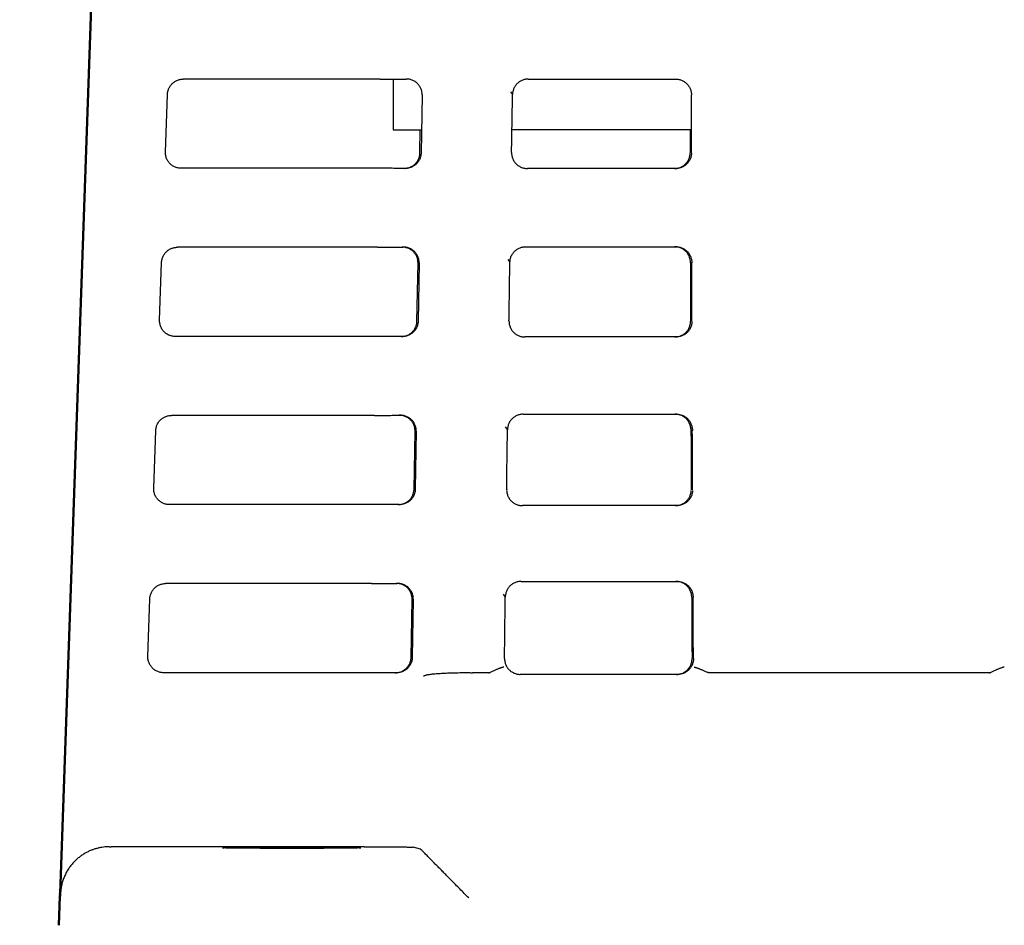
# Model space of a CAD drawing. Header units: inches. Extents: x 0 to 34, y 0 to 22.
# Tile 5 of 29: x 12.9 to 14.1, y 10.5 to 11.6. Entities that reach past the tile are written whole.
import ezdxf

# ---------------------------------------------------------------- set-up
doc = ezdxf.new("R2010")
doc.units = ezdxf.units.IN
doc.header["$LTSCALE"] = 1.87
doc.header["$MEASUREMENT"] = 0
doc.layers.get('0').update_dxf_attribs({"linetype": 'CONTINUOUS'})
doc.layers.add('DIMENSIONS', color=7, linetype='CONTINUOUS')
doc.styles.get("Standard").update_dxf_attribs({"font": 'txt', "width": 0.8})
doc.dimstyles.new('DIMSTYLE_2', dxfattribs={"dimtxt": 0.125, "dimasz": 0.18, "dimexe": 0.18, "dimexo": 0.0625, "dimgap": 0.09, "dimtad": 0, "dimtih": 1, "dimtoh": 1, "dimdec": 3, "dimzin": 4, "dimdsep": 46, "dimtxsty": 'STANDARD', "dimblk": '_FILLED', "dimblk1": '_FILLED', "dimblk2": '_FILLED', "dimcen": 0.09, "dimadec": 0, "dimazin": 0, "dimtp": 0.01, "dimtm": 0.01, "dimtfac": 1, "dimtdec": 3, "dimtofl": 0, "dimtmove": 0, "dimatfit": 3, "dimldrblk": '_FILLED', "dimfxl": 1, "dimtolj": 1, "dimtzin": 4, "dimarcsym": 0})

# ---------------------------------------------------------------- blocks, each defined once
blk = doc.blocks.new('_FILLED')
at = {"color": 0, "linetype": 'BYBLOCK'}
blk.add_solid([(0, 0), (-1, 0.1736), (-1, -0.1736)], dxfattribs=at)
blk = doc.blocks.new('*D22')
at = {"layer": 'DIMENSIONS', "color": 2, "linetype": 'CONTINUOUS'}
for p, q in [((13.4487, 12.3173), (12.0279, 12.3173)), ((12.1529, 12.3173), (12.1529, 11.08)), ((12.1529, 9.5928), (12.1529, 10.83)), ((12.941, 9.5928), (12.0279, 9.5928))]:
    blk.add_line(p, q, dxfattribs=at)
at = {"layer": 'DIMENSIONS', "color": 2, "linetype": 'CONTINUOUS', "xscale": 0.18, "yscale": 0.18, "zscale": 0.18}
for p, rotation in [((12.1529, 12.3173), 90), ((12.1529, 9.5928), 270)]:
    blk.add_blockref('_FILLED', p, dxfattribs=dict(at, rotation=rotation))
at = {"layer": 'DIMENSIONS', "color": 2, "linetype": 'CONTINUOUS', "width": 0.8}
for s, p in [('[', (12.1654, 10.8925)), (']', (12.6654, 10.8925)), ('2.724', (11.5404, 10.8925)), ('69.2', (12.2654, 10.8925))]:
    blk.add_text(s, height=0.125, dxfattribs=at).set_placement(p)

msp = doc.modelspace()

# ---------------------------------------------------------------- linework, layer by layer
at = {"color": 7, "linetype": 'CONTINUOUS'}
for p, q in [((12.9659, 12.2574), (12.9045, 10.4995)), ((12.9674, 12.2574), (12.906, 10.4995)), ((13.3108, 11.5313), (13.0613, 11.5313)), ((13.3276, 11.4671), (13.3276, 11.5313)), ((13.4983, 11.5314), (13.6848, 11.5314)), ((13.0388, 11.4389), (13.0413, 11.512)), ((13.3638, 11.5114), (13.3625, 11.4377)), ((13.4756, 11.5153), (13.4783, 11.5117)), ((13.3273, 11.4671), (13.363, 11.4671)), ((13.361, 11.4378), (13.3615, 11.4671)), ((13.7049, 11.4671), (13.4776, 11.4671)), ((13.3088, 11.4183), (13.0587, 11.4183)), ((13.685, 11.418), (13.4971, 11.418)), ((13.3071, 11.3183), (13.0539, 11.3183)), ((13.495, 11.3189), (13.6852, 11.3189)), ((13.0313, 11.2259), (13.0339, 11.299)), ((13.3573, 11.2248), (13.3586, 11.2984)), ((13.3601, 11.2984), (13.3588, 11.2247)), ((13.4722, 11.3028), (13.475, 11.2993)), ((13.3051, 11.2053), (13.0513, 11.2053)), ((13.6856, 11.2046), (13.4938, 11.2046)), ((13.3034, 11.1053), (13.0464, 11.1053)), ((13.4919, 11.1068), (13.6859, 11.1068)), ((13.0239, 11.0129), (13.0264, 11.086)), ((13.3536, 11.0118), (13.3549, 11.0854)), ((13.3563, 11.0854), (13.3551, 11.0117)), ((13.4691, 11.0906), (13.4719, 11.0871)), ((13.3014, 10.9923), (13.0439, 10.9923)), ((13.6864, 10.991), (13.4908, 10.991)), ((13.2997, 10.8923), (13.039, 10.8923)), ((13.4892, 10.8949), (13.6869, 10.8949)), ((13.4663, 10.8788), (13.4691, 10.8752)), ((13.0165, 10.7999), (13.019, 10.873)), ((13.3499, 10.7988), (13.3511, 10.8724)), ((13.3526, 10.8724), (13.3513, 10.7987)), ((13.2977, 10.7793), (13.0364, 10.7793)), ((13.4484, 10.7793), (13.4278, 10.7793)), ((13.6875, 10.7772), (13.488, 10.7772)), ((14.0823, 10.7793), (13.7272, 10.7793)), ((13.2905, 10.5588), (12.9701, 10.5588)), ((13.3618, 10.5559), (13.3524, 10.5582)), ((12.9044, 10.4986), (12.9044, 10.4995)), ((12.906, 10.4995), (12.906, 10.496)), ((12.9042, 10.496), (12.9029, 10.4593)), ((12.9044, 10.4986), (12.9042, 10.496)), ((12.9047, 10.4593), (12.906, 10.496))]:
    msp.add_line(p, q, dxfattribs=at)
for points, knots in [([(13.0413, 11.512), (13.0413, 11.5127), (13.0415, 11.514), (13.0418, 11.516), (13.0424, 11.518), (13.0432, 11.5199), (13.0442, 11.5217), (13.0453, 11.5234), (13.0467, 11.525), (13.0481, 11.5264), (13.0497, 11.5276), (13.0515, 11.5287), (13.0533, 11.5296), (13.0552, 11.5304), (13.0572, 11.5309), (13.0592, 11.5312), (13.0606, 11.5313), (13.0613, 11.5313)], [0, 0, 0, 0, 0.06669, 0.133442, 0.200028, 0.266756, 0.333391, 0.400008, 0.466709, 0.533257, 0.59996, 0.666579, 0.733218, 0.799952, 0.866544, 0.933303, 1, 1, 1, 1]), ([(13.3108, 11.5313), (13.3135, 11.5313), (13.319, 11.5313), (13.3273, 11.5313), (13.3354, 11.5314), (13.3409, 11.5314), (13.3436, 11.5314)], [0, 0, 0, 0, 0.251596, 0.502551, 0.752231, 1, 1, 1, 1]), ([(13.3638, 11.5114), (13.3638, 11.5121), (13.3637, 11.5134), (13.3635, 11.5155), (13.363, 11.5175), (13.3623, 11.5194), (13.3614, 11.5213), (13.3602, 11.523), (13.3589, 11.5247), (13.3575, 11.5262), (13.3558, 11.5276), (13.354, 11.5287), (13.3521, 11.5297), (13.35, 11.5305), (13.3479, 11.5311), (13.3458, 11.5314), (13.3443, 11.5314), (13.3436, 11.5314)], [0, 0, 0, 0, 0.06388, 0.128323, 0.193063, 0.257721, 0.322917, 0.388793, 0.455063, 0.521586, 0.589047, 0.657169, 0.725453, 0.793786, 0.862651, 0.931568, 1, 1, 1, 1]), ([(13.4983, 11.5314), (13.4976, 11.5314), (13.4962, 11.5314), (13.4942, 11.531), (13.4922, 11.5305), (13.4902, 11.5298), (13.4884, 11.5288), (13.4866, 11.5277), (13.485, 11.5264), (13.4835, 11.5249), (13.4822, 11.5233), (13.481, 11.5216), (13.4801, 11.5198), (13.4793, 11.5178), (13.4788, 11.5158), (13.4784, 11.5138), (13.4783, 11.5124), (13.4783, 11.5117)], [0, 0, 0, 0, 0.066591, 0.133488, 0.200327, 0.2668, 0.333494, 0.400394, 0.467133, 0.533534, 0.600254, 0.667089, 0.733676, 0.800056, 0.86679, 0.933559, 1, 1, 1, 1]), ([(13.6848, 11.5314), (13.6855, 11.5314), (13.6869, 11.5313), (13.689, 11.531), (13.6911, 11.5304), (13.6931, 11.5297), (13.695, 11.5287), (13.6967, 11.5275), (13.6984, 11.5262), (13.6999, 11.5246), (13.7012, 11.523), (13.7023, 11.5212), (13.7033, 11.5193), (13.704, 11.5173), (13.7045, 11.5153), (13.7048, 11.5133), (13.7049, 11.5119), (13.7049, 11.5112)], [0, 0, 0, 0, 0.067176, 0.134562, 0.201835, 0.268707, 0.335805, 0.403143, 0.470362, 0.537372, 0.604744, 0.672048, 0.738752, 0.804617, 0.869562, 0.933294, 1, 1, 1, 1]), ([(13.4771, 11.4384), (13.4772, 11.4465), (13.4775, 11.4627), (13.4779, 11.4872), (13.4782, 11.5035), (13.4783, 11.5117)], [0, 0, 0, 0, 0.331842, 0.665995, 1, 1, 1, 1]), ([(13.7049, 11.4381), (13.7049, 11.4457), (13.7049, 11.4616), (13.7049, 11.4861), (13.7048, 11.5028), (13.7048, 11.5115)], [0, 0, 0, 0, 0.314576, 0.647538, 1, 1, 1, 1]), ([(13.7032, 11.4671), (13.7032, 11.4651), (13.7032, 11.4554), (13.7032, 11.4457), (13.7033, 11.4381)], [0, 0, 0, 0, 0.205646, 1, 1, 1, 1]), ([(13.0587, 11.4183), (13.058, 11.4183), (13.0566, 11.4183), (13.0545, 11.4187), (13.0524, 11.4193), (13.0504, 11.42), (13.0485, 11.421), (13.0467, 11.4222), (13.0451, 11.4236), (13.0436, 11.4251), (13.0423, 11.4268), (13.0412, 11.4286), (13.0402, 11.4306), (13.0395, 11.4326), (13.039, 11.4347), (13.0388, 11.4368), (13.0387, 11.4382), (13.0388, 11.4389)], [0, 0, 0, 0, 0.066579, 0.133466, 0.200291, 0.266711, 0.33331, 0.40015, 0.466844, 0.533192, 0.599884, 0.666721, 0.733316, 0.79973, 0.866548, 0.933428, 1, 1, 1, 1]), ([(13.3625, 11.4377), (13.3625, 11.4371), (13.3624, 11.4358), (13.362, 11.4338), (13.3615, 11.4318), (13.3608, 11.4299), (13.3598, 11.4281), (13.3587, 11.4264), (13.3574, 11.4248), (13.3559, 11.4233), (13.3543, 11.422), (13.3525, 11.4209), (13.3506, 11.4199), (13.3486, 11.4191), (13.3465, 11.4186), (13.3444, 11.4183), (13.343, 11.4181), (13.3423, 11.4181)], [0, 0, 0, 0, 0.063851, 0.1283, 0.193106, 0.257891, 0.323219, 0.389268, 0.455753, 0.522511, 0.590166, 0.658429, 0.726774, 0.795041, 0.863559, 0.931944, 1, 1, 1, 1]), ([(13.343, 11.4183), (13.3437, 11.4184), (13.3451, 11.4186), (13.3472, 11.4191), (13.3492, 11.4199), (13.351, 11.4209), (13.3528, 11.422), (13.3545, 11.4233), (13.3559, 11.4248), (13.3572, 11.4264), (13.3584, 11.4281), (13.3593, 11.43), (13.36, 11.4318), (13.3606, 11.4338), (13.3609, 11.4358), (13.361, 11.4371), (13.361, 11.4378)], [0, 0, 0, 0, 0.073734, 0.14746, 0.220687, 0.293895, 0.366993, 0.439452, 0.510972, 0.582238, 0.653089, 0.72321, 0.792724, 0.862258, 0.931428, 1, 1, 1, 1]), ([(13.4771, 11.4383), (13.4771, 11.4377), (13.4771, 11.4363), (13.4774, 11.4343), (13.4779, 11.4323), (13.4786, 11.4303), (13.4795, 11.4284), (13.4807, 11.4265), (13.482, 11.4249), (13.4835, 11.4233), (13.4851, 11.422), (13.4869, 11.4208), (13.4888, 11.4198), (13.4908, 11.419), (13.4928, 11.4185), (13.4949, 11.4181), (13.4964, 11.418), (13.4971, 11.418)], [0, 0, 0, 0, 0.063404, 0.128168, 0.193842, 0.260033, 0.327023, 0.394647, 0.462287, 0.529479, 0.596816, 0.664194, 0.731278, 0.798099, 0.865346, 0.932757, 1, 1, 1, 1]), ([(13.7049, 11.4377), (13.7049, 11.4371), (13.7049, 11.4358), (13.7045, 11.4339), (13.704, 11.4319), (13.7033, 11.4299), (13.7023, 11.4281), (13.7012, 11.4263), (13.6999, 11.4247), (13.6984, 11.4232), (13.6968, 11.4218), (13.695, 11.4207), (13.6931, 11.4197), (13.6912, 11.419), (13.6892, 11.4184), (13.6871, 11.4181), (13.6857, 11.418), (13.685, 11.418)], [0, 0, 0, 0, 0.059461, 0.125104, 0.191347, 0.257677, 0.324775, 0.392627, 0.460548, 0.528018, 0.595592, 0.66315, 0.730386, 0.797401, 0.864855, 0.93249, 1, 1, 1, 1]), ([(13.6854, 11.4181), (13.6861, 11.4182), (13.6875, 11.4184), (13.6895, 11.419), (13.6915, 11.4197), (13.6933, 11.4207), (13.6951, 11.4218), (13.6967, 11.4232), (13.6982, 11.4247), (13.6995, 11.4263), (13.7007, 11.4281), (13.7016, 11.4299), (13.7023, 11.4319), (13.7028, 11.4339), (13.7032, 11.4358), (13.7032, 11.4371), (13.7032, 11.4377)], [0, 0, 0, 0, 0.072533, 0.144873, 0.216741, 0.288836, 0.36128, 0.433745, 0.506097, 0.578932, 0.6517, 0.723663, 0.794794, 0.865836, 0.936239, 1, 1, 1, 1]), ([(13.3423, 11.4182), (13.3395, 11.4182), (13.334, 11.4182), (13.3257, 11.4183), (13.3173, 11.4183), (13.3116, 11.4183), (13.3088, 11.4183)], [0, 0, 0, 0, 0.247504, 0.497107, 0.748154, 1, 1, 1, 1]), ([(13.0339, 11.299), (13.0339, 11.2997), (13.034, 11.301), (13.0344, 11.303), (13.035, 11.305), (13.0358, 11.3069), (13.0368, 11.3087), (13.0379, 11.3104), (13.0392, 11.312), (13.0407, 11.3134), (13.0423, 11.3146), (13.044, 11.3157), (13.0459, 11.3166), (13.0478, 11.3174), (13.0498, 11.3179), (13.0518, 11.3182), (13.0532, 11.3183), (13.0539, 11.3183)], [0, 0, 0, 0, 0.06669, 0.133442, 0.200028, 0.266756, 0.333391, 0.400008, 0.466709, 0.533257, 0.59996, 0.666579, 0.733218, 0.799952, 0.866544, 0.933303, 1, 1, 1, 1]), ([(13.3071, 11.3183), (13.3098, 11.3183), (13.3153, 11.3183), (13.3235, 11.3183), (13.3317, 11.3184), (13.3372, 11.3184), (13.3399, 11.3184)], [0, 0, 0, 0, 0.251596, 0.502551, 0.752231, 1, 1, 1, 1]), ([(13.3601, 11.2984), (13.3601, 11.2991), (13.36, 11.3004), (13.3597, 11.3025), (13.3592, 11.3045), (13.3585, 11.3064), (13.3576, 11.3083), (13.3565, 11.31), (13.3552, 11.3117), (13.3537, 11.3132), (13.3521, 11.3146), (13.3503, 11.3157), (13.3484, 11.3167), (13.3463, 11.3175), (13.3442, 11.3181), (13.342, 11.3184), (13.3406, 11.3184), (13.3399, 11.3184)], [0, 0, 0, 0, 0.06388, 0.128323, 0.193063, 0.257721, 0.322917, 0.388793, 0.455063, 0.521586, 0.589047, 0.657169, 0.725453, 0.793786, 0.862651, 0.931568, 1, 1, 1, 1]), ([(13.3586, 11.2984), (13.3586, 11.2991), (13.3585, 11.3004), (13.3583, 11.3025), (13.3578, 11.3044), (13.3571, 11.3064), (13.3562, 11.3083), (13.355, 11.31), (13.3537, 11.3117), (13.3523, 11.3132), (13.3506, 11.3146), (13.3488, 11.3157), (13.3469, 11.3167), (13.3448, 11.3175), (13.3427, 11.318), (13.3413, 11.3183), (13.3406, 11.3183)], [0, 0, 0, 0, 0.068671, 0.13798, 0.20759, 0.277086, 0.347128, 0.417877, 0.489022, 0.560424, 0.632806, 0.705856, 0.779038, 0.852305, 0.926135, 1, 1, 1, 1]), ([(13.475, 11.2993), (13.475, 11.2999), (13.4751, 11.3013), (13.4754, 11.3034), (13.476, 11.3054), (13.4767, 11.3073), (13.4777, 11.3091), (13.4789, 11.3109), (13.4802, 11.3125), (13.4817, 11.3139), (13.4833, 11.3152), (13.485, 11.3163), (13.4869, 11.3173), (13.4888, 11.318), (13.4909, 11.3185), (13.4929, 11.3189), (13.4943, 11.3189), (13.495, 11.3189)], [0, 0, 0, 0, 0.066381, 0.133099, 0.199804, 0.266172, 0.332747, 0.399583, 0.466311, 0.53274, 0.59951, 0.666426, 0.733117, 0.799636, 0.866526, 0.933444, 1, 1, 1, 1]), ([(13.6852, 11.3189), (13.6859, 11.3189), (13.6873, 11.3189), (13.6894, 11.3185), (13.6914, 11.318), (13.6934, 11.3172), (13.6953, 11.3163), (13.697, 11.3151), (13.6987, 11.3138), (13.7002, 11.3123), (13.7015, 11.3107), (13.7026, 11.3089), (13.7036, 11.307), (13.7043, 11.3051), (13.7049, 11.303), (13.7052, 11.3008), (13.7054, 11.2993), (13.7054, 11.2985)], [0, 0, 0, 0, 0.065921, 0.132071, 0.198103, 0.263728, 0.32955, 0.395651, 0.461704, 0.527573, 0.5938, 0.659925, 0.725334, 0.790031, 0.855914, 0.923453, 1, 1, 1, 1]), ([(13.7037, 11.2985), (13.7037, 11.2993), (13.7035, 11.3008), (13.7032, 11.303), (13.7026, 11.3051), (13.7019, 11.307), (13.7009, 11.3089), (13.6998, 11.3107), (13.6985, 11.3123), (13.697, 11.3138), (13.6953, 11.3151), (13.6936, 11.3163), (13.6917, 11.3172), (13.6897, 11.318), (13.6877, 11.3185), (13.6863, 11.3187), (13.6856, 11.3188)], [0, 0, 0, 0, 0.081951, 0.154256, 0.224789, 0.294052, 0.364077, 0.434868, 0.505768, 0.576285, 0.646999, 0.717765, 0.788232, 0.858488, 0.929181, 1, 1, 1, 1]), ([(13.4738, 11.2249), (13.474, 11.2331), (13.4742, 11.2497), (13.4746, 11.2745), (13.4748, 11.291), (13.475, 11.2993)], [0, 0, 0, 0, 0.333076, 0.666625, 1, 1, 1, 1]), ([(13.7036, 11.299), (13.7036, 11.2903), (13.7036, 11.2735), (13.7037, 11.2487), (13.7037, 11.2325), (13.7038, 11.2247)], [0, 0, 0, 0, 0.349265, 0.681806, 1, 1, 1, 1]), ([(13.7055, 11.2247), (13.7054, 11.2325), (13.7054, 11.2487), (13.7053, 11.2735), (13.7053, 11.2904), (13.7053, 11.299)], [0, 0, 0, 0, 0.318501, 0.651078, 1, 1, 1, 1]), ([(13.0513, 11.2053), (13.0506, 11.2053), (13.0492, 11.2053), (13.047, 11.2057), (13.045, 11.2063), (13.043, 11.207), (13.0411, 11.208), (13.0393, 11.2092), (13.0377, 11.2106), (13.0362, 11.2121), (13.0349, 11.2138), (13.0337, 11.2156), (13.0328, 11.2176), (13.0321, 11.2196), (13.0316, 11.2217), (13.0313, 11.2238), (13.0313, 11.2252), (13.0313, 11.2259)], [0, 0, 0, 0, 0.066579, 0.133466, 0.200291, 0.266711, 0.33331, 0.40015, 0.466844, 0.533192, 0.599884, 0.666721, 0.733316, 0.79973, 0.866548, 0.933428, 1, 1, 1, 1]), ([(13.3588, 11.2247), (13.3588, 11.2241), (13.3587, 11.2228), (13.3583, 11.2208), (13.3578, 11.2188), (13.3571, 11.2169), (13.3561, 11.2151), (13.355, 11.2134), (13.3537, 11.2118), (13.3522, 11.2103), (13.3506, 11.209), (13.3488, 11.2079), (13.3469, 11.2069), (13.3449, 11.2061), (13.3428, 11.2056), (13.3407, 11.2053), (13.3393, 11.2051), (13.3386, 11.2051)], [0, 0, 0, 0, 0.063851, 0.1283, 0.193106, 0.257891, 0.323219, 0.389268, 0.455753, 0.522511, 0.590166, 0.658429, 0.726774, 0.795041, 0.863559, 0.931944, 1, 1, 1, 1]), ([(13.3393, 11.2053), (13.34, 11.2054), (13.3414, 11.2056), (13.3434, 11.2061), (13.3454, 11.2069), (13.3473, 11.2079), (13.3491, 11.209), (13.3507, 11.2103), (13.3522, 11.2118), (13.3535, 11.2134), (13.3546, 11.2151), (13.3556, 11.217), (13.3563, 11.2188), (13.3569, 11.2208), (13.3572, 11.2228), (13.3573, 11.2241), (13.3573, 11.2248)], [0, 0, 0, 0, 0.073734, 0.147459, 0.220686, 0.293894, 0.366992, 0.439451, 0.510971, 0.582237, 0.653088, 0.723209, 0.792724, 0.862258, 0.931428, 1, 1, 1, 1]), ([(13.4738, 11.2249), (13.4738, 11.2242), (13.4739, 11.2228), (13.4742, 11.2207), (13.4747, 11.2186), (13.4755, 11.2166), (13.4764, 11.2147), (13.4775, 11.2129), (13.4789, 11.2113), (13.4803, 11.2098), (13.482, 11.2085), (13.4837, 11.2073), (13.4856, 11.2063), (13.4876, 11.2056), (13.4896, 11.205), (13.4917, 11.2047), (13.4931, 11.2046), (13.4938, 11.2046)], [0, 0, 0, 0, 0.067069, 0.134331, 0.201436, 0.268086, 0.334897, 0.401843, 0.468545, 0.53483, 0.601391, 0.668039, 0.734415, 0.800559, 0.867086, 0.933687, 1, 1, 1, 1]), ([(13.7054, 11.2241), (13.7054, 11.2235), (13.7054, 11.2223), (13.705, 11.2204), (13.7045, 11.2184), (13.7038, 11.2165), (13.7028, 11.2146), (13.7017, 11.2128), (13.7004, 11.2112), (13.6989, 11.2097), (13.6973, 11.2084), (13.6955, 11.2073), (13.6937, 11.2063), (13.6917, 11.2056), (13.6897, 11.205), (13.6876, 11.2047), (13.6862, 11.2046), (13.6856, 11.2046)], [0, 0, 0, 0, 0.055544, 0.121584, 0.188208, 0.254694, 0.322069, 0.39036, 0.458754, 0.526628, 0.594501, 0.662266, 0.72965, 0.7968, 0.864402, 0.932228, 1, 1, 1, 1]), ([(13.6859, 11.2047), (13.6866, 11.2048), (13.688, 11.205), (13.69, 11.2056), (13.692, 11.2063), (13.6938, 11.2073), (13.6956, 11.2084), (13.6972, 11.2097), (13.6987, 11.2112), (13.7, 11.2128), (13.7011, 11.2146), (13.7021, 11.2165), (13.7028, 11.2184), (13.7033, 11.2204), (13.7037, 11.2223), (13.7037, 11.2235), (13.7037, 11.2241)], [0, 0, 0, 0, 0.072762, 0.145287, 0.217323, 0.289599, 0.362288, 0.435097, 0.507907, 0.581276, 0.654539, 0.726823, 0.79814, 0.869606, 0.940445, 1, 1, 1, 1]), ([(13.3386, 11.2052), (13.3358, 11.2052), (13.3303, 11.2052), (13.3219, 11.2053), (13.3135, 11.2053), (13.3079, 11.2053), (13.3051, 11.2053)], [0, 0, 0, 0, 0.247504, 0.497107, 0.748154, 1, 1, 1, 1]), ([(13.0264, 11.086), (13.0265, 11.0867), (13.0266, 11.088), (13.027, 11.09), (13.0276, 11.092), (13.0283, 11.0939), (13.0293, 11.0957), (13.0305, 11.0974), (13.0318, 11.099), (13.0333, 11.1004), (13.0349, 11.1016), (13.0366, 11.1027), (13.0384, 11.1036), (13.0404, 11.1044), (13.0423, 11.1049), (13.0444, 11.1052), (13.0457, 11.1053), (13.0464, 11.1053)], [0, 0, 0, 0, 0.06669, 0.133442, 0.200028, 0.266756, 0.333391, 0.400008, 0.466709, 0.533257, 0.59996, 0.666579, 0.733218, 0.799952, 0.866544, 0.933303, 1, 1, 1, 1]), ([(13.3034, 11.1053), (13.3061, 11.1053), (13.3116, 11.1053), (13.3198, 11.1053), (13.328, 11.1054), (13.3334, 11.1054), (13.3362, 11.1054)], [0, 0, 0, 0, 0.251596, 0.502551, 0.752231, 1, 1, 1, 1]), ([(13.3563, 11.0854), (13.3564, 11.0861), (13.3563, 11.0874), (13.356, 11.0895), (13.3555, 11.0915), (13.3548, 11.0934), (13.3539, 11.0953), (13.3528, 11.097), (13.3515, 11.0987), (13.35, 11.1002), (13.3484, 11.1016), (13.3466, 11.1027), (13.3446, 11.1037), (13.3426, 11.1045), (13.3405, 11.1051), (13.3383, 11.1054), (13.3369, 11.1054), (13.3362, 11.1054)], [0, 0, 0, 0, 0.06388, 0.128323, 0.193063, 0.257721, 0.322917, 0.388793, 0.455063, 0.521586, 0.589047, 0.657169, 0.725453, 0.793786, 0.862651, 0.931568, 1, 1, 1, 1]), ([(13.3549, 11.0854), (13.3549, 11.0861), (13.3548, 11.0874), (13.3545, 11.0895), (13.3541, 11.0914), (13.3534, 11.0934), (13.3524, 11.0953), (13.3513, 11.097), (13.35, 11.0987), (13.3485, 11.1002), (13.3469, 11.1016), (13.3451, 11.1027), (13.3432, 11.1037), (13.3411, 11.1045), (13.339, 11.105), (13.3376, 11.1053), (13.3369, 11.1053)], [0, 0, 0, 0, 0.068672, 0.13798, 0.20759, 0.277087, 0.347128, 0.417878, 0.489023, 0.560425, 0.632807, 0.705857, 0.779038, 0.852305, 0.926136, 1, 1, 1, 1]), ([(13.4919, 11.1068), (13.4913, 11.1068), (13.4899, 11.1067), (13.4878, 11.1064), (13.4858, 11.1058), (13.4839, 11.1051), (13.482, 11.1042), (13.4802, 11.1031), (13.4786, 11.1018), (13.4771, 11.1003), (13.4758, 11.0987), (13.4746, 11.097), (13.4737, 11.0951), (13.4729, 11.0932), (13.4723, 11.0912), (13.472, 11.0891), (13.4719, 11.0878), (13.4719, 11.0871)], [0, 0, 0, 0, 0.066488, 0.133331, 0.200154, 0.266638, 0.333364, 0.400311, 0.467106, 0.533566, 0.600344, 0.66723, 0.733853, 0.800233, 0.866938, 0.933647, 1, 1, 1, 1]), ([(13.6859, 11.1068), (13.6866, 11.1068), (13.688, 11.1067), (13.6901, 11.1064), (13.6922, 11.1058), (13.6941, 11.105), (13.696, 11.1041), (13.6978, 11.1029), (13.6994, 11.1016), (13.7009, 11.1001), (13.7023, 11.0984), (13.7034, 11.0966), (13.7043, 11.0948), (13.7051, 11.0928), (13.7056, 11.0907), (13.7059, 11.0885), (13.7061, 11.087), (13.7061, 11.0861)], [0, 0, 0, 0, 0.065769, 0.131762, 0.197648, 0.263146, 0.328882, 0.394905, 0.460886, 0.526718, 0.592918, 0.658966, 0.724221, 0.788785, 0.854714, 0.921783, 1, 1, 1, 1]), ([(13.7044, 11.0861), (13.7044, 11.087), (13.7042, 11.0885), (13.7039, 11.0908), (13.7034, 11.0928), (13.7026, 11.0948), (13.7017, 11.0966), (13.7005, 11.0984), (13.6992, 11.1001), (13.6977, 11.1016), (13.6961, 11.1029), (13.6943, 11.1041), (13.6924, 11.105), (13.6904, 11.1058), (13.6884, 11.1064), (13.687, 11.1066), (13.6863, 11.1067)], [0, 0, 0, 0, 0.083748, 0.155552, 0.226129, 0.295236, 0.365075, 0.435766, 0.506623, 0.577087, 0.647709, 0.718378, 0.788743, 0.858848, 0.929365, 1, 1, 1, 1]), ([(13.4709, 11.0112), (13.471, 11.0197), (13.4712, 11.0365), (13.4715, 11.0618), (13.4718, 11.0786), (13.4719, 11.0871)], [0, 0, 0, 0, 0.332961, 0.666602, 1, 1, 1, 1]), ([(13.7043, 11.0869), (13.7043, 11.0781), (13.7044, 11.0609), (13.7045, 11.0356), (13.7045, 11.0191), (13.7046, 11.0111)], [0, 0, 0, 0, 0.348501, 0.681192, 1, 1, 1, 1]), ([(13.7063, 11.0111), (13.7062, 11.0191), (13.7062, 11.0356), (13.7061, 11.0609), (13.706, 11.0781), (13.706, 11.0869)], [0, 0, 0, 0, 0.319334, 0.652081, 1, 1, 1, 1]), ([(13.0439, 10.9923), (13.0432, 10.9923), (13.0417, 10.9923), (13.0396, 10.9927), (13.0375, 10.9933), (13.0355, 10.994), (13.0337, 10.995), (13.0319, 10.9962), (13.0302, 10.9976), (13.0287, 10.9991), (13.0274, 11.0008), (13.0263, 11.0026), (13.0254, 11.0046), (13.0247, 11.0066), (13.0242, 11.0087), (13.0239, 11.0108), (13.0239, 11.0122), (13.0239, 11.0129)], [0, 0, 0, 0, 0.066579, 0.133466, 0.200291, 0.266711, 0.33331, 0.40015, 0.466844, 0.533192, 0.599884, 0.666721, 0.733316, 0.79973, 0.866548, 0.933428, 1, 1, 1, 1]), ([(13.3551, 11.0117), (13.355, 11.0111), (13.355, 11.0098), (13.3546, 11.0078), (13.3541, 11.0058), (13.3533, 11.0039), (13.3524, 11.0021), (13.3513, 11.0004), (13.35, 10.9988), (13.3485, 10.9973), (13.3468, 10.996), (13.3451, 10.9949), (13.3432, 10.9939), (13.3412, 10.9931), (13.3391, 10.9926), (13.337, 10.9923), (13.3356, 10.9921), (13.3349, 10.9921)], [0, 0, 0, 0, 0.063851, 0.1283, 0.193106, 0.257891, 0.323219, 0.389268, 0.455753, 0.522511, 0.590166, 0.658429, 0.726774, 0.795041, 0.863559, 0.931944, 1, 1, 1, 1]), ([(13.3355, 10.9923), (13.3362, 10.9924), (13.3377, 10.9926), (13.3397, 10.9931), (13.3417, 10.9939), (13.3436, 10.9949), (13.3454, 10.996), (13.347, 10.9973), (13.3485, 10.9988), (13.3498, 11.0004), (13.3509, 11.0021), (13.3519, 11.004), (13.3526, 11.0058), (13.3531, 11.0078), (13.3535, 11.0098), (13.3536, 11.0111), (13.3536, 11.0118)], [0, 0, 0, 0, 0.073734, 0.147459, 0.220685, 0.293894, 0.366991, 0.43945, 0.51097, 0.582236, 0.653087, 0.723208, 0.792723, 0.862257, 0.931427, 1, 1, 1, 1]), ([(13.4709, 11.0112), (13.4708, 11.0105), (13.4709, 11.0091), (13.4712, 11.007), (13.4717, 11.0049), (13.4725, 11.003), (13.4734, 11.0011), (13.4746, 10.9993), (13.4759, 10.9976), (13.4774, 10.9961), (13.479, 10.9948), (13.4808, 10.9937), (13.4826, 10.9927), (13.4846, 10.9919), (13.4866, 10.9914), (13.4887, 10.9911), (13.4901, 10.991), (13.4908, 10.991)], [0, 0, 0, 0, 0.067343, 0.134861, 0.202176, 0.268987, 0.335921, 0.402938, 0.469658, 0.535912, 0.602397, 0.668927, 0.735153, 0.801127, 0.86747, 0.93388, 1, 1, 1, 1]), ([(13.7061, 11.0102), (13.7061, 11.0098), (13.7063, 11.0087), (13.7059, 11.0071), (13.7055, 11.0053), (13.7049, 11.0035), (13.7041, 11.0017), (13.7031, 11), (13.7019, 10.9984), (13.7007, 10.997), (13.6992, 10.9957), (13.6977, 10.9945), (13.696, 10.9935), (13.6943, 10.9926), (13.6924, 10.9919), (13.6905, 10.9914), (13.6885, 10.9911), (13.6871, 10.991), (13.6864, 10.991)], [0, 0, 0, 0, 0.04339, 0.103158, 0.164647, 0.226896, 0.289854, 0.353638, 0.417358, 0.480832, 0.544091, 0.60759, 0.671286, 0.735124, 0.799509, 0.86517, 0.93204, 1, 1, 1, 1]), ([(13.6867, 10.9911), (13.6874, 10.9912), (13.6888, 10.9914), (13.6907, 10.9919), (13.6926, 10.9926), (13.6943, 10.9935), (13.696, 10.9945), (13.6975, 10.9957), (13.6989, 10.997), (13.7002, 10.9985), (13.7014, 11), (13.7023, 11.0017), (13.7031, 11.0035), (13.7038, 11.0053), (13.7042, 11.0071), (13.7045, 11.0087), (13.7044, 11.0098), (13.7044, 11.0102)], [0, 0, 0, 0, 0.071782, 0.142259, 0.211358, 0.279848, 0.348185, 0.41631, 0.484179, 0.552274, 0.620636, 0.689071, 0.756623, 0.823406, 0.889375, 0.953492, 1, 1, 1, 1]), ([(13.3349, 10.9922), (13.3321, 10.9922), (13.3266, 10.9922), (13.3182, 10.9923), (13.3098, 10.9923), (13.3042, 10.9923), (13.3014, 10.9923)], [0, 0, 0, 0, 0.247504, 0.497107, 0.748154, 1, 1, 1, 1]), ([(13.019, 10.873), (13.019, 10.8737), (13.0191, 10.875), (13.0195, 10.877), (13.0201, 10.879), (13.0209, 10.8809), (13.0219, 10.8827), (13.023, 10.8844), (13.0244, 10.886), (13.0258, 10.8874), (13.0274, 10.8886), (13.0292, 10.8897), (13.031, 10.8906), (13.0329, 10.8914), (13.0349, 10.8919), (13.0369, 10.8922), (13.0383, 10.8923), (13.039, 10.8923)], [0, 0, 0, 0, 0.06669, 0.133442, 0.200028, 0.266756, 0.333391, 0.400008, 0.466709, 0.533257, 0.59996, 0.666579, 0.733218, 0.799952, 0.866544, 0.933303, 1, 1, 1, 1]), ([(13.2997, 10.8923), (13.3024, 10.8923), (13.3079, 10.8923), (13.3161, 10.8923), (13.3243, 10.8924), (13.3297, 10.8924), (13.3324, 10.8924)], [0, 0, 0, 0, 0.251596, 0.502551, 0.752231, 1, 1, 1, 1]), ([(13.3526, 10.8724), (13.3526, 10.8731), (13.3526, 10.8744), (13.3523, 10.8765), (13.3518, 10.8785), (13.3511, 10.8804), (13.3502, 10.8823), (13.3491, 10.884), (13.3478, 10.8857), (13.3463, 10.8872), (13.3447, 10.8886), (13.3429, 10.8897), (13.3409, 10.8907), (13.3389, 10.8915), (13.3368, 10.8921), (13.3346, 10.8924), (13.3332, 10.8924), (13.3324, 10.8924)], [0, 0, 0, 0, 0.06388, 0.128323, 0.193063, 0.257721, 0.322917, 0.388793, 0.455063, 0.521586, 0.589047, 0.657169, 0.725453, 0.793786, 0.862651, 0.931568, 1, 1, 1, 1]), ([(13.3511, 10.8724), (13.3512, 10.8731), (13.3511, 10.8744), (13.3508, 10.8765), (13.3503, 10.8784), (13.3496, 10.8804), (13.3487, 10.8823), (13.3476, 10.884), (13.3463, 10.8857), (13.3448, 10.8872), (13.3432, 10.8886), (13.3414, 10.8897), (13.3394, 10.8907), (13.3374, 10.8915), (13.3353, 10.892), (13.3339, 10.8923), (13.3331, 10.8923)], [0, 0, 0, 0, 0.068672, 0.137981, 0.207591, 0.277087, 0.347129, 0.417879, 0.489024, 0.560426, 0.632808, 0.705857, 0.779039, 0.852306, 0.926136, 1, 1, 1, 1]), ([(13.4892, 10.8949), (13.4885, 10.8949), (13.4871, 10.8949), (13.4851, 10.8946), (13.483, 10.894), (13.4811, 10.8933), (13.4792, 10.8924), (13.4775, 10.8912), (13.4758, 10.8899), (13.4743, 10.8885), (13.473, 10.8869), (13.4719, 10.8851), (13.4709, 10.8833), (13.4701, 10.8814), (13.4696, 10.8794), (13.4692, 10.8773), (13.4691, 10.8759), (13.4691, 10.8752)], [0, 0, 0, 0, 0.066358, 0.133105, 0.199861, 0.266299, 0.332997, 0.399937, 0.466745, 0.533235, 0.600056, 0.666995, 0.733673, 0.800108, 0.866862, 0.933614, 1, 1, 1, 1]), ([(13.6869, 10.8949), (13.6875, 10.8949), (13.6889, 10.8949), (13.691, 10.8946), (13.693, 10.894), (13.695, 10.8933), (13.6969, 10.8923), (13.6986, 10.8912), (13.7003, 10.8899), (13.7017, 10.8884), (13.7031, 10.8868), (13.7042, 10.8851), (13.7052, 10.8832), (13.706, 10.8813), (13.7065, 10.8792), (13.7069, 10.8772), (13.7069, 10.8758), (13.7069, 10.8751)], [0, 0, 0, 0, 0.066358, 0.133121, 0.199905, 0.26636, 0.333033, 0.399965, 0.466777, 0.533267, 0.600081, 0.667013, 0.73368, 0.800115, 0.866874, 0.933624, 1, 1, 1, 1]), ([(13.7052, 10.8751), (13.7052, 10.8758), (13.7051, 10.8772), (13.7048, 10.8792), (13.7042, 10.8813), (13.7035, 10.8832), (13.7025, 10.8851), (13.7013, 10.8868), (13.7, 10.8884), (13.6985, 10.8899), (13.6969, 10.8912), (13.6951, 10.8923), (13.6933, 10.8933), (13.6913, 10.894), (13.6893, 10.8946), (13.6879, 10.8948), (13.6872, 10.8948)], [0, 0, 0, 0, 0.071096, 0.142594, 0.2141, 0.285258, 0.356661, 0.428348, 0.49991, 0.571124, 0.642684, 0.714375, 0.785791, 0.856966, 0.928493, 1, 1, 1, 1]), ([(13.4681, 10.7974), (13.4683, 10.806), (13.4684, 10.8233), (13.4688, 10.8493), (13.469, 10.8666), (13.4691, 10.8752)], [0, 0, 0, 0, 0.33284, 0.666582, 1, 1, 1, 1]), ([(13.7052, 10.8751), (13.7053, 10.8663), (13.7053, 10.8489), (13.7055, 10.823), (13.7056, 10.8058), (13.7056, 10.7972)], [0, 0, 0, 0, 0.3391, 0.668542, 1, 1, 1, 1]), ([(13.7074, 10.7972), (13.7073, 10.8058), (13.7072, 10.823), (13.7071, 10.8489), (13.707, 10.8663), (13.7069, 10.8751)], [0, 0, 0, 0, 0.331458, 0.6609, 1, 1, 1, 1]), ([(13.0364, 10.7793), (13.0357, 10.7793), (13.0343, 10.7793), (13.0322, 10.7797), (13.0301, 10.7803), (13.0281, 10.781), (13.0262, 10.782), (13.0244, 10.7832), (13.0228, 10.7846), (13.0213, 10.7861), (13.02, 10.7878), (13.0189, 10.7896), (13.0179, 10.7916), (13.0172, 10.7936), (13.0167, 10.7957), (13.0165, 10.7978), (13.0164, 10.7992), (13.0165, 10.7999)], [0, 0, 0, 0, 0.066579, 0.133466, 0.200291, 0.266711, 0.33331, 0.40015, 0.466844, 0.533192, 0.599884, 0.666721, 0.733316, 0.79973, 0.866548, 0.933428, 1, 1, 1, 1]), ([(13.3513, 10.7987), (13.3513, 10.7981), (13.3512, 10.7968), (13.3509, 10.7948), (13.3504, 10.7928), (13.3496, 10.7909), (13.3487, 10.7891), (13.3476, 10.7874), (13.3462, 10.7858), (13.3448, 10.7843), (13.3431, 10.783), (13.3413, 10.7819), (13.3394, 10.7809), (13.3374, 10.7801), (13.3354, 10.7796), (13.3333, 10.7793), (13.3319, 10.7791), (13.3312, 10.7791)], [0, 0, 0, 0, 0.063851, 0.1283, 0.193106, 0.257891, 0.323219, 0.389268, 0.455753, 0.522511, 0.590166, 0.658429, 0.726774, 0.795041, 0.863559, 0.931944, 1, 1, 1, 1]), ([(13.3318, 10.7793), (13.3325, 10.7794), (13.3339, 10.7796), (13.336, 10.7801), (13.338, 10.7809), (13.3399, 10.7819), (13.3417, 10.783), (13.3433, 10.7843), (13.3448, 10.7858), (13.3461, 10.7874), (13.3472, 10.7891), (13.3481, 10.791), (13.3489, 10.7928), (13.3494, 10.7948), (13.3498, 10.7968), (13.3498, 10.7981), (13.3499, 10.7988)], [0, 0, 0, 0, 0.073733, 0.147459, 0.220685, 0.293893, 0.36699, 0.439449, 0.510969, 0.582235, 0.653086, 0.723208, 0.792723, 0.862257, 0.931427, 1, 1, 1, 1]), ([(13.4672, 10.7863), (13.4671, 10.7863), (13.4669, 10.7863), (13.4664, 10.7863), (13.4658, 10.7861), (13.465, 10.7859), (13.4641, 10.7856), (13.4629, 10.7852), (13.4617, 10.7847), (13.4602, 10.7842), (13.4587, 10.7835), (13.4571, 10.7828), (13.4554, 10.7821), (13.4536, 10.7813), (13.4518, 10.7805), (13.4506, 10.7799), (13.45, 10.7796)], [0, 0, 0, 0, 0.014268, 0.037831, 0.072079, 0.116941, 0.171829, 0.236378, 0.30978, 0.391337, 0.480292, 0.575486, 0.676284, 0.781226, 0.8896, 1, 1, 1, 1]), ([(13.4681, 10.7974), (13.4681, 10.7967), (13.4682, 10.7954), (13.4685, 10.7932), (13.469, 10.7911), (13.4698, 10.7891), (13.4707, 10.7872), (13.4719, 10.7854), (13.4732, 10.7838), (13.4747, 10.7823), (13.4763, 10.781), (13.4781, 10.7798), (13.4799, 10.7789), (13.4819, 10.7781), (13.4839, 10.7776), (13.4859, 10.7772), (13.4873, 10.7772), (13.488, 10.7772)], [0, 0, 0, 0, 0.059898, 0.132109, 0.202086, 0.269586, 0.336691, 0.403852, 0.470667, 0.536949, 0.603392, 0.669823, 0.735908, 0.801696, 0.867854, 0.934078, 1, 1, 1, 1]), ([(13.7074, 10.7972), (13.7074, 10.7965), (13.7073, 10.7951), (13.707, 10.793), (13.7064, 10.791), (13.7057, 10.789), (13.7047, 10.7871), (13.7036, 10.7853), (13.7023, 10.7837), (13.7008, 10.7822), (13.6992, 10.7809), (13.6974, 10.7798), (13.6956, 10.7788), (13.6936, 10.7781), (13.6916, 10.7776), (13.6896, 10.7772), (13.6882, 10.7772), (13.6875, 10.7772)], [0, 0, 0, 0, 0.067707, 0.135541, 0.203134, 0.270162, 0.337201, 0.404288, 0.47104, 0.537262, 0.603636, 0.670008, 0.736044, 0.801804, 0.867934, 0.934121, 1, 1, 1, 1]), ([(13.6878, 10.7773), (13.6885, 10.7774), (13.6899, 10.7776), (13.6919, 10.7781), (13.6938, 10.7788), (13.6957, 10.7798), (13.6974, 10.7809), (13.6991, 10.7822), (13.7005, 10.7837), (13.7019, 10.7853), (13.703, 10.7871), (13.704, 10.789), (13.7047, 10.791), (13.7052, 10.793), (13.7056, 10.7951), (13.7056, 10.7965), (13.7056, 10.7972)], [0, 0, 0, 0, 0.07086, 0.141663, 0.212068, 0.282751, 0.3538, 0.424858, 0.49575, 0.567207, 0.639025, 0.710795, 0.782549, 0.854906, 0.927521, 1, 1, 1, 1]), ([(13.7084, 10.7863), (13.7084, 10.7863), (13.7087, 10.7863), (13.7091, 10.7863), (13.7098, 10.7861), (13.7106, 10.7859), (13.7115, 10.7856), (13.7127, 10.7852), (13.7139, 10.7847), (13.7153, 10.7842), (13.7169, 10.7835), (13.7185, 10.7828), (13.7202, 10.7821), (13.722, 10.7813), (13.7238, 10.7805), (13.725, 10.7799), (13.7256, 10.7796)], [0, 0, 0, 0, 0.014308, 0.037944, 0.072237, 0.117131, 0.172041, 0.236603, 0.310007, 0.391558, 0.480498, 0.575669, 0.676434, 0.781337, 0.889662, 1, 1, 1, 1]), ([(14.1011, 10.7863), (14.101, 10.7863), (14.1008, 10.7863), (14.1003, 10.7863), (14.0997, 10.7861), (14.0989, 10.7859), (14.0979, 10.7856), (14.0968, 10.7852), (14.0956, 10.7847), (14.0941, 10.7842), (14.0926, 10.7835), (14.091, 10.7828), (14.0893, 10.7821), (14.0875, 10.7813), (14.0857, 10.7805), (14.0845, 10.7799), (14.0839, 10.7796)], [0, 0, 0, 0, 0.014286, 0.03783, 0.072066, 0.116918, 0.1718, 0.236345, 0.309745, 0.391303, 0.48026, 0.575458, 0.676261, 0.781211, 0.889592, 1, 1, 1, 1]), ([(13.3312, 10.7792), (13.3284, 10.7792), (13.3229, 10.7792), (13.3145, 10.7793), (13.3061, 10.7793), (13.3005, 10.7793), (13.2977, 10.7793)], [0, 0, 0, 0, 0.247504, 0.497107, 0.748154, 1, 1, 1, 1]), ([(13.3658, 10.7749), (13.3659, 10.7751), (13.3663, 10.7754), (13.367, 10.7758), (13.3681, 10.7762), (13.3695, 10.7765), (13.3713, 10.7769), (13.3734, 10.7772), (13.3758, 10.7776), (13.3786, 10.7779), (13.3816, 10.7781), (13.3849, 10.7784), (13.3884, 10.7786), (13.3922, 10.7788), (13.3962, 10.779), (13.4004, 10.7791), (13.4047, 10.7792), (13.4092, 10.7793), (13.4138, 10.7794), (13.4184, 10.7794), (13.4231, 10.7794), (13.4263, 10.7793), (13.4278, 10.7793)], [0, 0, 0, 0, 0.008821, 0.021996, 0.040302, 0.063991, 0.092999, 0.127199, 0.166455, 0.210481, 0.259149, 0.312083, 0.369005, 0.429631, 0.493481, 0.560351, 0.629724, 0.701246, 0.774537, 0.848964, 0.924106, 1, 1, 1, 1]), ([(13.4484, 10.7793), (13.4486, 10.7793), (13.449, 10.7793), (13.4495, 10.7794), (13.4498, 10.7795), (13.45, 10.7796)], [0, 0, 0, 0, 0.358068, 0.686646, 1, 1, 1, 1]), ([(13.7272, 10.7793), (13.727, 10.7793), (13.7266, 10.7793), (13.7261, 10.7794), (13.7258, 10.7795), (13.7256, 10.7796)], [0, 0, 0, 0, 0.358323, 0.686592, 1, 1, 1, 1]), ([(14.0823, 10.7793), (14.0825, 10.7793), (14.0829, 10.7793), (14.0834, 10.7794), (14.0837, 10.7795), (14.0839, 10.7796)], [0, 0, 0, 0, 0.35807, 0.686647, 1, 1, 1, 1]), ([(12.9679, 10.5588), (12.9667, 10.5588), (12.9641, 10.5587), (12.9602, 10.5583), (12.9563, 10.5577), (12.9524, 10.5568), (12.9485, 10.5557), (12.9446, 10.5543), (12.9407, 10.5526), (12.9368, 10.5505), (12.933, 10.5481), (12.9292, 10.5454), (12.9256, 10.5423), (12.9221, 10.5388), (12.9189, 10.535), (12.9158, 10.5307), (12.9131, 10.5262), (12.9108, 10.5213), (12.9088, 10.5161), (12.9073, 10.5107), (12.9064, 10.5051), (12.906, 10.5014), (12.906, 10.4995)], [0, 0, 0, 0, 0.040752, 0.081798, 0.123236, 0.165336, 0.208163, 0.25199, 0.296899, 0.343064, 0.390487, 0.439275, 0.489574, 0.54137, 0.594632, 0.649541, 0.70584, 0.763156, 0.821238, 0.880177, 0.939821, 1, 1, 1, 1]), ([(12.9679, 10.5588), (12.9681, 10.5588), (12.9686, 10.5588), (12.9693, 10.5588), (12.9698, 10.5588), (12.9701, 10.5588)], [0, 0, 0, 0, 0.324373, 0.657542, 1, 1, 1, 1]), ([(13.1111, 10.5574), (13.1111, 10.5575), (13.1116, 10.5574), (13.1121, 10.5576), (13.1134, 10.5576), (13.1149, 10.5577), (13.117, 10.5577), (13.1195, 10.5578), (13.1224, 10.5578), (13.1257, 10.5579), (13.1295, 10.5579), (13.1335, 10.5579), (13.138, 10.558), (13.1427, 10.558), (13.1478, 10.5581), (13.1531, 10.5581), (13.1587, 10.5581), (13.1644, 10.5581), (13.1704, 10.5582), (13.1765, 10.5582), (13.1827, 10.5582), (13.1891, 10.5582), (13.1954, 10.5582), (13.2018, 10.5582), (13.2082, 10.5582), (13.2145, 10.5582), (13.2207, 10.5582), (13.2268, 10.5582), (13.2328, 10.5581), (13.2386, 10.5581), (13.2442, 10.5581), (13.2495, 10.5581), (13.2545, 10.558), (13.2593, 10.558), (13.2637, 10.5579), (13.2678, 10.5579), (13.2715, 10.5579), (13.2749, 10.5578), (13.2778, 10.5578), (13.2803, 10.5577), (13.2823, 10.5577), (13.2839, 10.5576), (13.2852, 10.5576), (13.2857, 10.5574), (13.2862, 10.5575), (13.2862, 10.5574)], [0, 0, 0, 0, 0.001365, 0.00537, 0.012002, 0.021242, 0.033025, 0.047306, 0.064001, 0.08301, 0.104261, 0.127597, 0.152944, 0.180125, 0.209017, 0.239472, 0.271288, 0.304358, 0.338438, 0.373405, 0.40904, 0.445147, 0.481574, 0.518062, 0.554491, 0.590601, 0.626242, 0.661218, 0.695306, 0.728388, 0.760217, 0.790687, 0.819595, 0.846793, 0.872159, 0.895517, 0.916789, 0.935821, 0.952539, 0.966844, 0.978652, 0.987919, 0.994577, 0.998608, 1, 1, 1, 1]), ([(13.2862, 10.5574), (13.2862, 10.5574), (13.2857, 10.5574), (13.2852, 10.5573), (13.2839, 10.5573), (13.2824, 10.5572), (13.2803, 10.5572), (13.2778, 10.5571), (13.2749, 10.5571), (13.2716, 10.557), (13.2679, 10.557), (13.2638, 10.5569), (13.2594, 10.5569), (13.2546, 10.5568), (13.2495, 10.5568), (13.2442, 10.5568), (13.2387, 10.5568), (13.2329, 10.5567), (13.2269, 10.5567), (13.2208, 10.5567), (13.2146, 10.5567), (13.2082, 10.5567), (13.2019, 10.5567), (13.1955, 10.5567), (13.1891, 10.5567), (13.1828, 10.5567), (13.1766, 10.5567), (13.1705, 10.5567), (13.1645, 10.5567), (13.1587, 10.5568), (13.1531, 10.5568), (13.1478, 10.5568), (13.1428, 10.5568), (13.138, 10.5569), (13.1336, 10.5569), (13.1295, 10.557), (13.1258, 10.557), (13.1224, 10.5571), (13.1195, 10.5571), (13.117, 10.5572), (13.1149, 10.5572), (13.1134, 10.5573), (13.1121, 10.5573), (13.1116, 10.5574), (13.1111, 10.5574), (13.1111, 10.5574)], [0, 0, 0, 0, 0.001344, 0.00533, 0.011945, 0.021172, 0.032943, 0.047214, 0.063901, 0.082905, 0.104153, 0.127489, 0.152838, 0.180022, 0.208919, 0.239381, 0.271206, 0.304287, 0.338377, 0.373357, 0.409006, 0.445126, 0.481567, 0.518068, 0.554512, 0.590636, 0.62629, 0.661278, 0.695378, 0.728469, 0.760307, 0.790784, 0.819698, 0.8469, 0.872268, 0.895624, 0.916894, 0.935921, 0.952631, 0.966927, 0.978723, 0.987975, 0.994616, 0.998628, 1, 1, 1, 1]), ([(13.2905, 10.5588), (13.292, 10.5588), (13.2952, 10.5588), (13.2999, 10.5588), (13.3046, 10.5587), (13.3092, 10.5587), (13.3136, 10.5587), (13.318, 10.5587), (13.3221, 10.5587), (13.3261, 10.5587), (13.3299, 10.5586), (13.3334, 10.5586), (13.3367, 10.5586), (13.3397, 10.5585), (13.3425, 10.5585), (13.3449, 10.5585), (13.347, 10.5584), (13.3487, 10.5584), (13.3502, 10.5584), (13.3512, 10.5583), (13.3519, 10.5583), (13.3523, 10.5583), (13.3524, 10.5582)], [0, 0, 0, 0, 0.076754, 0.153111, 0.228461, 0.30256, 0.374826, 0.444867, 0.512342, 0.576711, 0.637762, 0.695012, 0.748169, 0.796952, 0.840981, 0.88011, 0.914021, 0.942555, 0.965549, 0.982829, 0.994341, 1, 1, 1, 1]), ([(13.3619, 10.5558), (13.3619, 10.5558), (13.3619, 10.5559), (13.3619, 10.5559), (13.3618, 10.5559), (13.3618, 10.5559)], [0, 0, 0, 0, 0.370425, 0.700147, 1, 1, 1, 1]), ([(13.4228, 10.4939), (13.4209, 10.4958), (13.4171, 10.4996), (13.4116, 10.5053), (13.4062, 10.5107), (13.401, 10.516), (13.3961, 10.521), (13.3915, 10.5257), (13.3872, 10.5301), (13.3833, 10.5341), (13.3797, 10.5377), (13.3765, 10.5409), (13.3737, 10.5438), (13.3712, 10.5463), (13.3691, 10.5485), (13.3672, 10.5504), (13.3657, 10.552), (13.3644, 10.5533), (13.3634, 10.5543), (13.3627, 10.555), (13.3622, 10.5555), (13.362, 10.5558), (13.3619, 10.5558)], [0, 0, 0, 0, 0.09319, 0.18467, 0.273431, 0.358598, 0.439733, 0.515965, 0.586465, 0.650761, 0.709023, 0.761278, 0.807647, 0.848367, 0.883664, 0.913792, 0.93903, 0.959622, 0.975851, 0.987882, 0.995903, 1, 1, 1, 1])]:
    msp.add_open_spline(points, degree=3, knots=knots, dxfattribs=at)
for points in [[(13.3409, 11.4182), (13.3413, 11.4182), (13.3418, 11.4182), (13.3423, 11.4183)], [(13.3423, 11.4183), (13.3425, 11.4183), (13.3427, 11.4183), (13.343, 11.4183)], [(13.6833, 11.418), (13.6839, 11.418), (13.6844, 11.4181), (13.685, 11.4181)], [(13.685, 11.4181), (13.6851, 11.4181), (13.6853, 11.4181), (13.6854, 11.4181)], [(13.3399, 11.3184), (13.3394, 11.3184), (13.3389, 11.3184), (13.3384, 11.3184)], [(13.3406, 11.3183), (13.3403, 11.3184), (13.3401, 11.3184), (13.3399, 11.3184)], [(13.6852, 11.3189), (13.6847, 11.3189), (13.6841, 11.3189), (13.6835, 11.3189)], [(13.6856, 11.3188), (13.6855, 11.3188), (13.6854, 11.3188), (13.6852, 11.3189)], [(13.3371, 11.2052), (13.3376, 11.2052), (13.3381, 11.2052), (13.3386, 11.2053)], [(13.3386, 11.2053), (13.3388, 11.2053), (13.339, 11.2053), (13.3393, 11.2053)], [(13.6838, 11.2046), (13.6844, 11.2046), (13.685, 11.2046), (13.6855, 11.2047)], [(13.6855, 11.2047), (13.6857, 11.2047), (13.6858, 11.2047), (13.6859, 11.2047)], [(13.3361, 11.1054), (13.3357, 11.1054), (13.3352, 11.1054), (13.3347, 11.1054)], [(13.3369, 11.1053), (13.3366, 11.1054), (13.3364, 11.1054), (13.3361, 11.1054)], [(13.6859, 11.1067), (13.6853, 11.1067), (13.6848, 11.1068), (13.6842, 11.1068)], [(13.6863, 11.1067), (13.6862, 11.1067), (13.686, 11.1067), (13.6859, 11.1067)], [(13.3334, 10.9922), (13.3339, 10.9922), (13.3344, 10.9922), (13.3349, 10.9923)], [(13.3349, 10.9923), (13.3351, 10.9923), (13.3353, 10.9923), (13.3355, 10.9923)], [(13.6847, 10.991), (13.6852, 10.991), (13.6858, 10.991), (13.6864, 10.9911)], [(13.6864, 10.9911), (13.6865, 10.9911), (13.6866, 10.9911), (13.6867, 10.9911)], [(13.3324, 10.8924), (13.3319, 10.8924), (13.3315, 10.8924), (13.331, 10.8924)], [(13.3331, 10.8923), (13.3329, 10.8924), (13.3327, 10.8924), (13.3324, 10.8924)], [(13.6869, 10.8949), (13.6863, 10.8949), (13.6857, 10.8949), (13.6851, 10.8949)], [(13.6872, 10.8948), (13.6871, 10.8949), (13.687, 10.8949), (13.6869, 10.8949)], [(13.3297, 10.7792), (13.3302, 10.7792), (13.3307, 10.7792), (13.3312, 10.7793)], [(13.3312, 10.7793), (13.3314, 10.7793), (13.3316, 10.7793), (13.3318, 10.7793)], [(13.6858, 10.7772), (13.6863, 10.7772), (13.6869, 10.7772), (13.6875, 10.7772)], [(13.6875, 10.7772), (13.6876, 10.7773), (13.6877, 10.7773), (13.6878, 10.7773)]]:
    msp.add_open_spline(points, degree=3, dxfattribs=at)

# ---------------------------------------------------------------- dimensions: what is measured, and where the dimension line sits
at = {"layer": 'DIMENSIONS', "color": 2, "linetype": 'CONTINUOUS'}
dim = msp.add_linear_dim(base=(12.1529433, 9.5927653), p1=(13.4487462, 12.3172652), p2=(12.941046, 9.5927653), angle=270, dimstyle='DIMSTYLE_2', dxfattribs=at)
dim.commit()
dim.dimension.update_dxf_attribs({"geometry": '*D22', "text_midpoint": (12.1529433, 10.9550153), "dimtype": 160})

doc.saveas('drawing.dxf')
